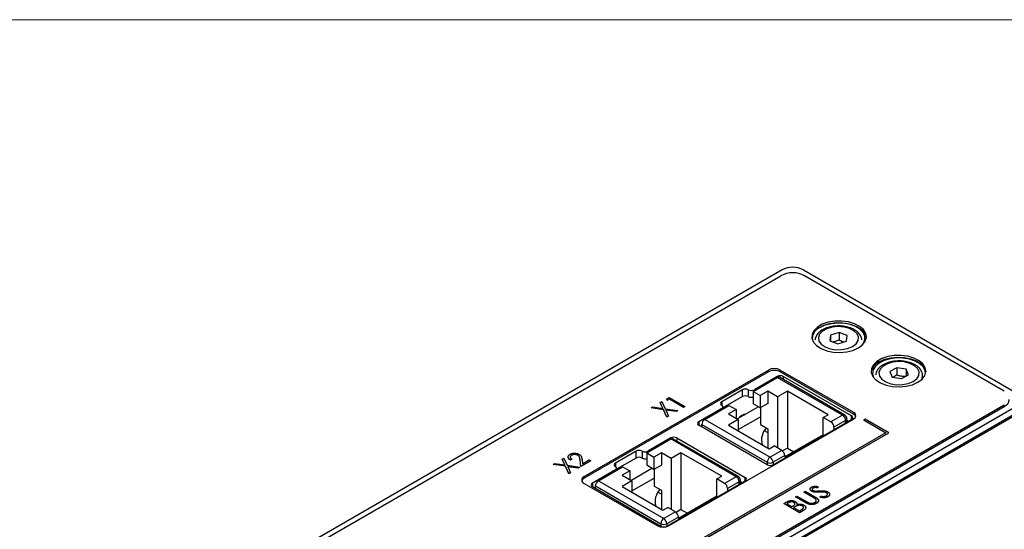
# Model space of a CAD drawing. Header units: millimetres. Extents: x 0 to 420, y 0 to 297.
# Tile 42 of 43: x 331 to 390, y 260 to 290. Entities that reach past the tile are written whole.
import ezdxf

# ---------------------------------------------------------------- set-up
doc = ezdxf.new("R2010")
doc.units = ezdxf.units.MM

msp = doc.modelspace()

# ---------------------------------------------------------------- linework, layer by layer
at = {"color": 7, "linetype": 'Continuous', "lineweight": 18}
msp.add_line((413, 290), (7, 290), dxfattribs=at)
at = {"color": 7, "linetype": 'Continuous', "lineweight": 25}
for p, q in [((334.832, 250.614), (376.693, 274.779)), ((376.763, 275.126), (345.156, 256.88)), ((378.036, 275.126), (390.764, 267.779)), ((389.986, 267.922), (378.107, 274.779)), ((379.64, 271.246), (379.608, 270.913)), ((380.155, 271.397), (379.64, 271.246)), ((379.64, 271.246), (379.64, 270.901)), ((380.638, 271.215), (380.155, 271.397)), ((380.155, 271.397), (380.155, 270.968)), ((380.607, 270.882), (380.638, 271.215)), ((379.608, 270.913), (380.092, 270.731)), ((380.092, 270.731), (380.607, 270.882)), ((364.99, 262.839), (375.95, 269.167)), ((375.95, 269.065), (364.99, 262.737)), ((375.95, 269.065), (375.95, 269.167)), ((376.657, 269.167), (381.006, 266.656)), ((376.657, 269.065), (376.657, 269.167)), ((381.006, 266.554), (376.657, 269.065)), ((383.584, 269.307), (383.171, 269.074)), ((383.171, 269.074), (383.314, 268.751)), ((383.584, 268.878), (383.37, 268.722)), ((384.14, 269.217), (383.584, 269.307)), ((383.584, 269.307), (383.584, 268.878)), ((383.87, 268.661), (384.283, 268.894)), ((384.283, 268.894), (384.14, 269.217)), ((384.14, 269.217), (384.14, 268.813)), ((375.041, 267.895), (376.48, 268.726)), ((376.481, 268.786), (375.119, 268)), ((380.369, 266.48), (376.48, 268.726)), ((380.494, 266.493), (376.605, 268.738)), ((380.901, 266.439), (376.835, 268.786)), ((383.314, 268.751), (383.87, 268.661)), ((374.411, 268), (373.178, 267.287)), ((374.411, 267.591), (374.411, 268)), ((374.765, 267.591), (374.765, 268)), ((375.041, 267.895), (375.465, 267.65)), ((375.041, 267.895), (375.041, 267.16)), ((375.914, 267.909), (375.465, 267.65)), ((376.498, 267.572), (375.914, 267.909)), ((375.914, 267.909), (375.914, 267.174)), ((377.081, 267.909), (376.498, 267.572)), ((379.503, 266.511), (377.081, 267.909)), ((377.081, 267.909), (377.081, 264.529)), ((348.125, 242.939), (389.986, 267.105)), ((369.524, 267.233), (369.623, 267.29)), ((369.678, 266.891), (369.524, 267.233)), ((369.524, 267.233), (369.524, 267.231)), ((369.677, 266.892), (369.524, 267.231)), ((369.623, 267.29), (369.812, 266.871)), ((369.883, 267.44), (370.049, 267.536)), ((369.929, 267.356), (369.883, 267.44)), ((369.883, 267.44), (369.883, 267.438)), ((369.929, 267.354), (369.883, 267.438)), ((370.061, 267.432), (369.929, 267.356)), ((370.061, 267.43), (369.929, 267.354)), ((369.929, 267.356), (369.929, 267.354)), ((370.049, 267.536), (370.984, 266.996)), ((370.9, 266.947), (370.061, 267.432)), ((370.061, 267.432), (370.061, 267.43)), ((370.9, 266.945), (370.061, 267.43)), ((374.411, 267.591), (373.251, 266.921)), ((375.465, 266.915), (375.041, 267.16)), ((375.465, 267.65), (375.465, 266.915)), ((375.914, 267.174), (375.465, 266.915)), ((376.498, 267.572), (376.498, 264.535)), ((389.986, 267.003), (389.986, 267.105)), ((348.125, 242.837), (389.986, 267.003)), ((390.764, 267.044), (359.156, 248.797)), ((390.764, 266.636), (359.156, 248.389)), ((390.763, 266.555), (359.438, 248.471)), ((368.987, 266.923), (369.087, 266.98)), ((369.713, 266.814), (368.987, 266.923)), ((368.987, 266.923), (368.987, 266.921)), ((369.713, 266.812), (368.987, 266.921)), ((369.087, 266.98), (369.678, 266.891)), ((369.911, 266.376), (369.713, 266.814)), ((369.713, 266.814), (369.713, 266.812)), ((369.911, 266.374), (369.713, 266.812)), ((369.812, 266.871), (370.571, 266.757)), ((370.471, 266.7), (369.847, 266.794)), ((369.847, 266.794), (370.01, 266.433)), ((370.471, 266.698), (369.848, 266.792)), ((370.571, 266.757), (370.471, 266.7)), ((370.571, 266.755), (370.471, 266.698)), ((370.471, 266.7), (370.471, 266.698)), ((370.571, 266.757), (370.571, 266.755)), ((370.984, 266.996), (370.9, 266.947)), ((370.984, 266.994), (370.9, 266.945)), ((370.9, 266.947), (370.9, 266.945)), ((370.984, 266.996), (370.984, 266.994)), ((373.178, 266.879), (371.815, 266.092)), ((372.167, 266.235), (373.606, 267.066)), ((373.251, 266.861), (373.251, 266.981)), ((374.03, 266.821), (373.581, 266.562)), ((373.581, 266.562), (374.164, 266.225)), ((373.606, 267.066), (374.03, 266.821)), ((374.03, 266.821), (374.03, 266.303)), ((374.104, 266.26), (375.352, 266.98)), ((375.49, 266.929), (375.49, 265.925)), ((379.217, 266.346), (379.503, 266.511)), ((381.006, 266.554), (381.006, 266.656)), ((370.01, 266.433), (369.911, 266.376)), ((370.01, 266.431), (369.911, 266.374)), ((369.911, 266.376), (369.911, 266.374)), ((370.01, 266.433), (370.01, 266.431)), ((370.046, 259.921), (381.006, 266.248)), ((371.99, 265.929), (375.879, 263.684)), ((371.99, 265.787), (371.99, 265.929)), ((372.167, 266.235), (376.056, 263.99)), ((374.164, 266.225), (373.581, 265.888)), ((374.164, 265.631), (375.49, 266.396)), ((374.164, 266.225), (374.164, 265.552)), ((375.49, 265.925), (375.914, 265.68)), ((376.234, 263.541), (380.901, 266.235)), ((379.676, 266.08), (379.217, 266.346)), ((379.217, 265.325), (379.217, 266.346)), ((380.369, 266.48), (379.676, 266.08)), ((380.546, 266.174), (379.853, 265.774)), ((380.619, 266.072), (380.619, 266.276)), ((380.619, 266.194), (380.724, 266.133)), ((381.713, 266.25), (381.625, 266.199)), ((381.625, 266.199), (382.934, 265.443)), ((381.625, 266.199), (381.625, 266.197)), ((381.625, 266.197), (382.932, 265.442)), ((383.111, 265.443), (381.713, 266.25)), ((371.444, 258.708), (383.111, 265.443)), ((382.934, 265.443), (371.444, 258.81)), ((371.444, 258.706), (383.111, 265.441)), ((375.88, 263.541), (371.815, 265.888)), ((373.581, 265.888), (376.003, 264.49)), ((375.89, 265.453), (375.712, 265.555)), ((375.914, 265.68), (375.914, 264.541)), ((379.853, 265.774), (379.853, 265.63)), ((383.111, 265.443), (383.111, 265.441)), ((368.713, 264.241), (370.152, 265.072)), ((370.153, 265.133), (368.79, 264.346)), ((374.041, 262.827), (370.152, 265.072)), ((374.166, 262.839), (370.276, 265.084)), ((370.506, 265.133), (374.572, 262.786)), ((379.217, 265.325), (376.926, 264.002)), ((379.217, 265.325), (379.271, 265.294)), ((368.083, 264.346), (366.849, 263.634)), ((368.083, 263.938), (368.083, 264.346)), ((368.436, 264.346), (368.436, 263.938)), ((368.713, 264.241), (369.137, 263.996)), ((368.713, 264.241), (368.713, 263.506)), ((369.586, 264.256), (369.137, 263.996)), ((370.169, 263.919), (369.586, 264.256)), ((369.586, 264.256), (369.586, 263.521)), ((370.753, 264.256), (370.169, 263.919)), ((373.174, 262.858), (370.753, 264.256)), ((370.753, 264.256), (370.753, 260.875)), ((376.003, 264.49), (376.289, 264.656)), ((376.749, 264.39), (376.056, 263.99)), ((376.749, 264.39), (376.289, 264.656)), ((377.081, 264.529), (376.79, 264.361)), ((377.081, 264.529), (377.459, 264.31)), ((363.154, 263.556), (363.253, 263.613)), ((363.253, 263.613), (363.845, 263.524)), ((363.69, 263.865), (363.789, 263.922)), ((363.845, 263.524), (363.69, 263.865)), ((363.69, 263.865), (363.69, 263.863)), ((363.844, 263.524), (363.69, 263.863)), ((363.789, 263.922), (363.979, 263.504)), ((364.263, 263.864), (364.179, 263.815)), ((364.263, 263.862), (364.179, 263.813)), ((364.179, 263.815), (364.179, 263.813)), ((364.246, 264.103), (364.246, 264.101)), ((364.263, 263.864), (364.263, 263.862)), ((364.621, 264.1), (364.621, 264.098)), ((364.746, 263.842), (364.746, 263.84)), ((364.803, 263.427), (364.746, 263.842)), ((364.803, 263.425), (364.746, 263.84)), ((365.391, 263.767), (364.803, 263.427)), ((365.391, 263.765), (364.803, 263.425)), ((364.866, 263.86), (364.902, 263.596)), ((364.902, 263.596), (365.295, 263.822)), ((365.295, 263.822), (365.391, 263.767)), ((365.391, 263.767), (365.391, 263.765)), ((368.083, 263.938), (366.922, 263.268)), ((369.137, 263.996), (369.137, 263.262)), ((370.169, 263.919), (370.169, 260.882)), ((376.926, 264.084), (376.233, 263.684)), ((376.926, 264.084), (376.926, 263.94)), ((363.88, 263.446), (363.154, 263.556)), ((363.154, 263.556), (363.154, 263.553)), ((363.88, 263.444), (363.154, 263.553)), ((363.88, 263.446), (363.88, 263.444)), ((364.077, 263.009), (363.88, 263.446)), ((364.077, 263.007), (363.88, 263.444)), ((363.979, 263.504), (364.737, 263.389)), ((364.638, 263.332), (364.014, 263.426)), ((364.014, 263.426), (364.176, 263.066)), ((364.638, 263.33), (364.015, 263.424)), ((364.176, 263.066), (364.077, 263.009)), ((364.176, 263.064), (364.077, 263.007)), ((364.077, 263.009), (364.077, 263.007)), ((364.176, 263.066), (364.176, 263.064)), ((364.737, 263.389), (364.638, 263.332)), ((364.737, 263.387), (364.638, 263.33)), ((364.638, 263.332), (364.638, 263.33)), ((364.737, 263.389), (364.737, 263.387)), ((364.803, 263.427), (364.803, 263.425)), ((366.849, 263.226), (365.486, 262.439)), ((365.838, 262.582), (367.277, 263.413)), ((366.922, 263.208), (366.922, 263.328)), ((367.701, 263.168), (367.252, 262.909)), ((367.277, 263.413), (367.701, 263.168)), ((367.701, 263.168), (367.701, 262.649)), ((367.776, 262.606), (369.024, 263.327)), ((369.137, 263.262), (368.713, 263.506)), ((369.586, 263.521), (369.137, 263.262)), ((369.162, 263.276), (369.162, 262.271)), ((364.99, 262.737), (364.99, 262.839)), ((364.99, 262.431), (369.339, 259.921)), ((365.838, 262.582), (369.727, 260.337)), ((367.252, 262.909), (367.836, 262.572)), ((367.836, 262.572), (367.252, 262.235)), ((367.836, 261.978), (369.162, 262.743)), ((367.836, 262.572), (367.836, 261.898)), ((369.905, 259.888), (374.572, 262.582)), ((372.888, 262.692), (373.174, 262.858)), ((373.348, 262.427), (372.888, 262.692)), ((372.888, 261.672), (372.888, 262.692)), ((374.041, 262.827), (373.348, 262.427)), ((374.217, 262.521), (373.524, 262.121)), ((374.291, 262.419), (374.291, 262.623)), ((374.291, 262.54), (374.395, 262.48)), ((365.486, 262.235), (369.552, 259.888)), ((365.661, 262.276), (369.55, 260.031)), ((365.661, 262.133), (365.661, 262.276)), ((367.252, 262.235), (369.674, 260.837)), ((369.162, 262.271), (369.586, 262.027)), ((369.561, 261.799), (369.384, 261.902)), ((369.586, 262.027), (369.586, 260.888)), ((373.524, 262.121), (373.524, 261.977)), ((378.06, 261.914), (378.144, 261.963)), ((378.62, 261.591), (378.06, 261.914)), ((378.06, 261.914), (378.06, 261.912)), ((378.62, 261.589), (378.06, 261.912)), ((378.144, 261.963), (378.708, 261.637)), ((378.53, 261.962), (378.53, 261.959)), ((378.61, 262.149), (378.61, 262.147)), ((378.718, 261.906), (378.718, 261.904)), ((378.902, 262.245), (378.888, 262.171)), ((378.902, 262.243), (378.888, 262.169)), ((378.888, 262.171), (378.888, 262.169)), ((378.902, 262.245), (378.902, 262.243)), ((378.981, 261.911), (378.981, 261.909)), ((379.279, 261.91), (379.279, 261.908)), ((379.4, 261.874), (379.4, 261.872)), ((372.888, 261.672), (370.597, 260.349)), ((372.888, 261.672), (372.942, 261.64)), ((376.872, 261.229), (377.041, 261.327)), ((377.808, 260.689), (376.872, 261.229)), ((376.872, 261.229), (376.872, 261.227)), ((377.808, 260.687), (376.872, 261.227)), ((377.153, 261.28), (377.052, 261.222)), ((377.153, 261.278), (377.054, 261.221)), ((377.153, 261.28), (377.153, 261.278)), ((377.466, 261.302), (377.466, 261.3)), ((377.568, 261.631), (377.652, 261.679)), ((378.133, 261.304), (377.568, 261.631)), ((377.568, 261.631), (377.568, 261.629)), ((378.133, 261.302), (377.568, 261.629)), ((377.641, 261.23), (377.642, 261.174)), ((377.652, 261.679), (378.212, 261.356)), ((378.133, 261.304), (378.133, 261.302)), ((378.62, 261.591), (378.62, 261.589)), ((378.756, 261.502), (378.756, 261.5)), ((378.824, 261.248), (378.824, 261.246)), ((379.03, 261.603), (379.057, 261.673)), ((379.03, 261.603), (379.03, 261.601)), ((379.495, 261.635), (379.495, 261.633)), ((369.674, 260.837), (369.961, 261.002)), ((370.42, 260.737), (369.727, 260.337)), ((370.42, 260.737), (369.961, 261.002)), ((370.753, 260.875), (370.462, 260.707)), ((370.753, 260.875), (371.131, 260.657)), ((377.052, 261.222), (377.352, 261.049)), ((377.352, 261.049), (377.402, 261.078)), ((377.497, 261.022), (377.448, 260.994)), ((377.448, 260.994), (377.796, 260.793)), ((377.497, 261.02), (377.45, 260.993)), ((377.497, 261.022), (377.497, 261.02)), ((377.663, 261.105), (377.663, 261.103)), ((377.796, 260.793), (377.904, 260.855)), ((378.044, 260.826), (377.808, 260.689)), ((378.044, 260.824), (377.808, 260.687)), ((377.808, 260.689), (377.808, 260.687)), ((377.974, 261.092), (377.974, 261.09)), ((378.044, 260.826), (378.044, 260.824)), ((378.346, 261.2), (378.346, 261.198)), ((370.597, 260.431), (369.904, 260.031)), ((370.597, 260.431), (370.597, 260.287))]:
    msp.add_line(p, q, dxfattribs=at)
at = {"color": 8, "linetype": 'Continuous', "lineweight": 25}
for p, q in [((376.481, 268.726), (376.481, 268.786)), ((376.835, 268.786), (376.835, 268.605)), ((375.119, 268), (375.119, 267.939)), ((373.178, 267.287), (373.178, 267.083)), ((373.178, 266.819), (373.178, 266.879)), ((371.815, 266.092), (371.815, 265.888)), ((380.546, 266.03), (380.546, 266.174)), ((380.901, 266.235), (380.901, 266.439)), ((375.914, 265.493), (375.89, 265.453)), ((370.153, 265.073), (370.153, 265.133)), ((370.506, 265.133), (370.506, 264.952)), ((368.79, 264.346), (368.79, 264.286)), ((366.849, 263.634), (366.849, 263.43)), ((375.879, 263.684), (375.879, 263.542)), ((376.233, 263.684), (376.233, 263.54)), ((366.849, 263.166), (366.849, 263.226)), ((365.486, 262.439), (365.486, 262.235)), ((374.217, 262.377), (374.217, 262.521)), ((374.572, 262.582), (374.572, 262.786)), ((369.586, 261.839), (369.561, 261.799)), ((369.55, 260.031), (369.55, 259.888)), ((369.904, 260.031), (369.904, 259.887))]:
    msp.add_line(p, q, dxfattribs=at)
at = {"color": 7, "linetype": 'Continuous', "lineweight": 25, "flags": 128}
for points in [[(381.306, 270.483), (381.556, 270.669), (381.718, 270.885), (381.782, 271.117), (381.743, 271.351), (381.605, 271.572), (381.376, 271.767), (381.071, 271.922), (380.708, 272.029), (380.31, 272.08), (379.903, 272.073), (379.512, 272.007), (379.161, 271.888), (378.873, 271.721), (378.666, 271.519), (378.552, 271.293), (378.54, 271.058), (378.628, 270.829), (378.813, 270.619), (379.083, 270.443), (379.42, 270.311), (379.803, 270.231), (380.208, 270.209), (380.611, 270.246), (380.985, 270.339), (381.306, 270.483)], [(381.488, 270.608), (381.607, 270.755), (381.693, 270.978), (381.68, 271.205), (381.57, 271.424), (381.369, 271.62), (381.09, 271.782), (380.75, 271.898), (380.371, 271.961), (379.976, 271.968), (379.591, 271.919), (379.239, 271.815), (378.943, 271.664), (378.721, 271.476), (378.588, 271.262), (378.55, 271.035), (378.555, 270.992)], [(379.008, 271.708), (379.33, 271.852), (379.704, 271.945), (380.106, 271.982), (380.512, 271.96), (380.895, 271.88), (381.232, 271.748), (381.501, 271.572), (381.686, 271.362), (381.775, 271.133), (381.78, 271.095)], [(378.928, 271.101), (378.962, 270.896), (379.099, 270.706), (379.327, 270.548), (379.626, 270.435), (379.97, 270.379), (380.326, 270.383), (380.665, 270.448), (380.956, 270.567), (381.172, 270.731), (381.296, 270.924), (381.315, 271.13), (381.228, 271.33), (381.044, 271.506), (380.777, 271.643), (380.452, 271.728), (380.099, 271.755), (379.747, 271.72), (379.429, 271.627), (379.172, 271.484), (379, 271.303), (378.928, 271.101)], [(384.842, 268.442), (385.092, 268.628), (385.253, 268.844), (385.317, 269.076), (385.279, 269.31), (385.141, 269.531), (384.912, 269.726), (384.606, 269.881), (384.243, 269.988), (383.846, 270.039), (383.439, 270.032), (383.048, 269.966), (382.697, 269.847), (382.409, 269.68), (382.202, 269.478), (382.088, 269.252), (382.075, 269.017), (382.164, 268.788), (382.349, 268.578), (382.618, 268.402), (382.955, 268.27), (383.338, 268.19), (383.744, 268.168), (384.146, 268.205), (384.52, 268.298), (384.842, 268.442)], [(385.3, 268.968), (385.281, 269.127), (385.171, 269.346), (384.97, 269.542), (384.691, 269.703), (384.351, 269.819), (383.972, 269.882), (383.577, 269.89), (383.192, 269.84), (382.84, 269.736), (382.544, 269.586), (382.322, 269.397), (382.189, 269.183), (382.151, 268.956), (382.213, 268.731), (382.234, 268.692)], [(384.563, 268.489), (384.779, 268.653), (384.9, 268.847), (384.918, 269.053), (384.83, 269.252), (384.644, 269.428), (384.376, 269.564), (384.051, 269.649), (383.696, 269.675), (383.345, 269.639), (383.028, 269.545), (382.772, 269.401), (382.602, 269.22), (382.531, 269.018), (382.567, 268.813), (382.706, 268.623), (382.935, 268.465), (383.235, 268.354), (383.579, 268.298), (383.935, 268.303), (384.274, 268.369), (384.563, 268.489)], [(382.544, 269.667), (382.866, 269.811), (383.24, 269.904), (383.642, 269.941), (384.047, 269.919), (384.431, 269.839), (384.768, 269.707), (385.037, 269.531), (385.222, 269.321), (385.311, 269.092), (385.316, 269.054)], [(374.454, 266.503), (374.489, 266.509), (374.541, 266.512)]]:
    msp.add_lwpolyline(points, dxfattribs=at)
at = {"color": 7, "linetype": 'Continuous', "lineweight": 25}
for centre, radius, start, end in [((377.4, 273.415), 1.537, 62.60969, 117.3903), ((377.4, 273.898), 1.383, 62.60966, 117.39036), ((379.364, 270.944), 0.843, 114.93729, 169.6267), ((382.899, 268.903), 0.843, 114.93729, 169.62668), ((376.304, 268.484), 0.769, 62.6097, 117.39031), ((376.304, 268.382), 0.769, 62.6097, 117.39031), ((376.553, 268.623), 0.126, 65.69057, 125.61951), ((376.658, 268.445), 0.384, 62.60979, 117.39027), ((374.588, 267.658), 0.384, 62.60958, 117.39036), ((374.942, 268.341), 0.384, 242.60975, 297.39034), ((373.216, 267.185), 0.109, 110.78353, 249.21666), ((373.139, 266.981), 0.109, 290.78341, 69.21668), ((374.588, 267.25), 0.384, 62.60958, 117.39036), ((374.943, 267.935), 0.387, 242.70115, 284.74945), ((389.779, 267.461), 0.503, 294.37456, 354.30518), ((374.868, 265.611), 0.982, 103.92528, 136.06934), ((380.928, 266.452), 0.218, 290.7834, 69.21656), ((380.887, 266.307), 0.274, 20.03589, 64.27182), ((371.853, 265.99), 0.109, 110.78364, 249.21617), ((372.374, 265.912), 0.384, 122.60552, 177.39448), ((379.469, 265.757), 0.384, 2.60521, 57.39473), ((380.162, 266.157), 0.384, 2.60521, 57.39473), ((380.369, 266.276), 0.25, 0.00001, 60.00269), ((380.862, 266.337), 0.109, 290.78363, 69.21628), ((376.575, 265.014), 1.031, 136.19221, 195.86831), ((370.225, 264.97), 0.126, 65.6908, 125.61957), ((370.33, 264.792), 0.384, 62.60987, 117.39019), ((368.26, 264.005), 0.384, 62.60931, 117.39051), ((368.613, 264.687), 0.384, 242.60984, 297.39026), ((376.542, 264.067), 0.384, 2.60521, 57.39473), ((366.888, 263.532), 0.109, 110.78361, 249.2162), ((368.26, 263.597), 0.384, 62.60931, 117.39051), ((368.614, 264.282), 0.387, 242.70121, 284.74957), ((376.263, 263.667), 0.384, 122.60529, 177.39471), ((376.056, 264.025), 0.384, 242.60979, 297.39027), ((375.849, 263.667), 0.384, 2.60521, 57.39473), ((366.81, 263.328), 0.109, 290.78333, 69.21713), ((376.057, 263.882), 0.384, 242.60991, 297.39012), ((365.067, 262.635), 0.218, 110.78341, 249.21636), ((365.109, 262.49), 0.274, 115.72972, 159.9623), ((365.525, 262.337), 0.109, 110.78364, 249.21617), ((366.045, 262.258), 0.384, 122.60544, 177.39456), ((373.141, 262.103), 0.384, 2.60521, 57.39473), ((373.834, 262.503), 0.384, 2.60521, 57.39473), ((374.041, 262.623), 0.25, 0.00001, 60.00269), ((374.534, 262.684), 0.109, 290.78379, 69.21612), ((370.247, 261.361), 1.031, 136.18544, 195.89874), ((370.213, 260.413), 0.384, 2.60521, 57.39473), ((369.934, 260.013), 0.384, 122.60521, 177.39479), ((369.52, 260.013), 0.384, 2.60521, 57.39473), ((369.692, 260.603), 0.769, 242.60975, 297.39033), ((369.727, 260.372), 0.384, 242.60971, 297.39035), ((369.729, 260.229), 0.384, 242.60991, 297.39012)]:
    msp.add_arc(centre, radius, start, end, dxfattribs=at)
at = {"color": 8, "linetype": 'Continuous', "lineweight": 25}
for centre, start, end in [((380.442, 266.378), 65.69057, 125.61951), ((380.494, 266.289), 294.37479, 354.30499), ((374.114, 262.725), 65.6908, 125.61957), ((374.165, 262.635), 294.37473, 354.30476)]:
    msp.add_arc(centre, 0.126, start, end, dxfattribs=at)
at = {"color": 7, "linetype": 'Continuous', "lineweight": 25}
for points, knots in [([(381.505, 270.973), (381.503, 271.007), (381.498, 271.117), (381.399, 271.288), (381.225, 271.472), (380.979, 271.622), (380.677, 271.731), (380.337, 271.791), (379.983, 271.797), (379.638, 271.748), (379.32, 271.647), (379.049, 271.495), (378.855, 271.304), (378.754, 271.116), (378.736, 270.999), (378.729, 270.957)], [0, 0, 0, 0, 0.034426, 0.111006, 0.189675, 0.272997, 0.359035, 0.445173, 0.531104, 0.617216, 0.703899, 0.791712, 0.880838, 0.956698, 1, 1, 1, 1]), ([(380.155, 270.968), (380.063, 270.919), (379.945, 270.856), (379.828, 270.843), (379.802, 270.84)], [0, 0, 0, 0, 0.782046, 1, 1, 1, 1]), ([(380.44, 270.833), (380.42, 270.837), (380.324, 270.857), (380.229, 270.919), (380.155, 270.968)], [0, 0, 0, 0, 0.211758, 1, 1, 1, 1]), ([(385.1, 268.667), (385.113, 268.739), (385.139, 268.888), (385.066, 269.109), (384.923, 269.306), (384.709, 269.473), (384.433, 269.604), (384.108, 269.688), (383.758, 269.72), (383.406, 269.698), (383.073, 269.622), (382.778, 269.494), (382.546, 269.324), (382.402, 269.124), (382.331, 268.974), (382.336, 268.897), (382.336, 268.893)], [0, 0, 0, 0, 0.068838, 0.140954, 0.212857, 0.288554, 0.367994, 0.448493, 0.528771, 0.609013, 0.68961, 0.771006, 0.853652, 0.926719, 0.996164, 1, 1, 1, 1]), ([(384.14, 268.788), (384.049, 268.78), (383.957, 268.781), (383.768, 268.812), (383.675, 268.841), (383.584, 268.878)], [0, 0, 0, 0, 0.5, 0.5, 1, 1, 1, 1]), ([(364.179, 263.815), (364.169, 263.822), (364.148, 263.835), (364.121, 263.856), (364.097, 263.878), (364.078, 263.9), (364.062, 263.923), (364.051, 263.946), (364.043, 263.97), (364.04, 263.994), (364.04, 264.017), (364.044, 264.041), (364.053, 264.063), (364.065, 264.084), (364.081, 264.105), (364.101, 264.124), (364.125, 264.143), (364.144, 264.155), (364.154, 264.16)], [0, 0, 0, 0, 0.0708942, 0.1392001, 0.2048698, 0.2692344, 0.3320809, 0.394901, 0.457202, 0.5201126, 0.5825175, 0.6427381, 0.7017339, 0.7600454, 0.8181574, 0.8772602, 0.9375267, 1, 1, 1, 1]), ([(364.154, 264.16), (364.164, 264.166), (364.183, 264.177), (364.215, 264.19), (364.247, 264.202), (364.282, 264.211), (364.317, 264.218), (364.353, 264.222), (364.391, 264.224), (364.429, 264.224), (364.467, 264.221), (364.504, 264.217), (364.54, 264.211), (364.575, 264.203), (364.608, 264.193), (364.64, 264.181), (364.67, 264.168), (364.689, 264.157), (364.699, 264.152)], [0, 0, 0, 0, 0.067106, 0.131744, 0.194458, 0.255749, 0.316097, 0.376704, 0.438236, 0.501646, 0.565077, 0.627495, 0.688465, 0.749509, 0.810355, 0.872348, 0.935088, 1, 1, 1, 1]), ([(364.179, 263.813), (364.141, 263.841), (364.065, 263.897), (364.027, 263.98), (364.045, 264.022), (364.048, 264.029)], [0, 0, 0, 0, 0.45285, 0.904577, 1, 1, 1, 1]), ([(364.246, 264.103), (364.239, 264.099), (364.226, 264.091), (364.21, 264.078), (364.196, 264.065), (364.185, 264.051), (364.176, 264.037), (364.17, 264.022), (364.166, 264.007), (364.166, 263.991), (364.167, 263.975), (364.173, 263.959), (364.18, 263.943), (364.191, 263.927), (364.205, 263.911), (364.222, 263.895), (364.241, 263.879), (364.256, 263.869), (364.263, 263.864)], [0, 0, 0, 0, 0.061535, 0.120681, 0.178642, 0.235332, 0.291867, 0.34862, 0.406764, 0.466093, 0.52635, 0.587062, 0.649555, 0.7136, 0.780456, 0.850261, 0.923173, 1, 1, 1, 1]), ([(364.246, 264.101), (364.215, 264.081), (364.177, 264.057), (364.176, 264.026), (364.176, 264.02)], [0, 0, 0, 0, 0.805019, 1, 1, 1, 1]), ([(364.621, 264.1), (364.614, 264.104), (364.601, 264.111), (364.58, 264.12), (364.558, 264.128), (364.535, 264.134), (364.511, 264.14), (364.486, 264.143), (364.46, 264.145), (364.433, 264.147), (364.407, 264.146), (364.381, 264.144), (364.355, 264.141), (364.331, 264.136), (364.308, 264.13), (364.286, 264.122), (364.265, 264.113), (364.252, 264.106), (364.246, 264.103)], [0, 0, 0, 0, 0.064826, 0.127694, 0.189002, 0.250262, 0.311649, 0.372859, 0.435986, 0.500806, 0.565495, 0.628378, 0.689165, 0.749946, 0.810822, 0.872278, 0.935146, 1, 1, 1, 1]), ([(364.621, 264.098), (364.614, 264.102), (364.601, 264.109), (364.58, 264.118), (364.558, 264.126), (364.535, 264.132), (364.511, 264.138), (364.486, 264.141), (364.46, 264.143), (364.433, 264.145), (364.407, 264.144), (364.381, 264.142), (364.355, 264.139), (364.331, 264.134), (364.308, 264.128), (364.286, 264.12), (364.265, 264.111), (364.252, 264.104), (364.246, 264.101)], [0, 0, 0, 0, 0.064826, 0.127694, 0.189002, 0.250262, 0.311649, 0.372859, 0.435986, 0.500806, 0.565495, 0.628378, 0.689165, 0.749946, 0.810822, 0.872278, 0.935146, 1, 1, 1, 1]), ([(364.746, 263.842), (364.745, 263.852), (364.743, 263.871), (364.739, 263.898), (364.735, 263.924), (364.73, 263.947), (364.725, 263.967), (364.72, 263.985), (364.714, 264.001), (364.706, 264.019), (364.693, 264.039), (364.674, 264.062), (364.65, 264.082), (364.631, 264.094), (364.621, 264.1)], [0, 0, 0, 0, 0.108913, 0.209615, 0.301765, 0.385391, 0.460979, 0.528012, 0.587141, 0.638024, 0.730395, 0.82069, 0.909658, 1, 1, 1, 1]), ([(364.746, 263.84), (364.745, 263.85), (364.743, 263.869), (364.739, 263.896), (364.735, 263.922), (364.73, 263.944), (364.725, 263.965), (364.72, 263.983), (364.714, 263.999), (364.706, 264.017), (364.693, 264.037), (364.674, 264.06), (364.65, 264.08), (364.631, 264.092), (364.621, 264.098)], [0, 0, 0, 0, 0.108913, 0.209615, 0.301765, 0.385391, 0.460979, 0.528012, 0.587141, 0.638024, 0.730395, 0.82069, 0.909658, 1, 1, 1, 1]), ([(364.699, 264.152), (364.711, 264.144), (364.736, 264.129), (364.768, 264.103), (364.793, 264.075), (364.811, 264.051), (364.822, 264.029), (364.83, 264.011), (364.837, 263.991), (364.844, 263.969), (364.85, 263.944), (364.856, 263.918), (364.862, 263.889), (364.865, 263.87), (364.866, 263.86)], [0, 0, 0, 0, 0.10151, 0.200837, 0.299625, 0.399332, 0.452699, 0.511826, 0.577323, 0.649147, 0.727119, 0.811496, 0.9029, 1, 1, 1, 1]), ([(378.53, 261.962), (378.52, 261.967), (378.501, 261.979), (378.478, 261.999), (378.459, 262.019), (378.445, 262.041), (378.436, 262.063), (378.432, 262.085), (378.434, 262.108), (378.441, 262.13), (378.454, 262.151), (378.47, 262.172), (378.492, 262.191), (378.51, 262.202), (378.519, 262.207)], [0, 0, 0, 0, 0.088291, 0.174419, 0.258423, 0.342317, 0.425287, 0.506935, 0.587922, 0.670559, 0.753145, 0.834844, 0.916686, 1, 1, 1, 1]), ([(378.53, 261.959), (378.499, 261.979), (378.454, 262.008), (378.447, 262.046), (378.445, 262.059)], [0, 0, 0, 0, 0.675486, 1, 1, 1, 1]), ([(378.519, 262.207), (378.529, 262.213), (378.55, 262.224), (378.585, 262.237), (378.624, 262.247), (378.659, 262.252), (378.689, 262.255), (378.714, 262.257), (378.74, 262.257), (378.769, 262.257), (378.799, 262.255), (378.832, 262.253), (378.866, 262.25), (378.889, 262.247), (378.902, 262.245)], [0, 0, 0, 0, 0.103822, 0.205919, 0.309231, 0.415653, 0.47222, 0.532858, 0.597819, 0.667857, 0.743177, 0.823448, 0.908942, 1, 1, 1, 1]), ([(378.718, 261.906), (378.709, 261.907), (378.691, 261.909), (378.665, 261.913), (378.639, 261.919), (378.615, 261.925), (378.592, 261.933), (378.57, 261.941), (378.549, 261.951), (378.536, 261.958), (378.53, 261.962)], [0, 0, 0, 0, 0.130877, 0.257719, 0.382316, 0.506626, 0.628302, 0.751527, 0.87547, 1, 1, 1, 1]), ([(378.718, 261.904), (378.709, 261.905), (378.691, 261.907), (378.665, 261.911), (378.639, 261.917), (378.615, 261.923), (378.592, 261.931), (378.57, 261.939), (378.549, 261.949), (378.536, 261.956), (378.53, 261.959)], [0, 0, 0, 0, 0.130877, 0.257719, 0.382316, 0.506626, 0.628302, 0.751527, 0.87547, 1, 1, 1, 1]), ([(378.61, 262.149), (378.602, 262.144), (378.586, 262.134), (378.57, 262.117), (378.56, 262.099), (378.558, 262.08), (378.561, 262.061), (378.571, 262.043), (378.587, 262.027), (378.602, 262.017), (378.61, 262.012)], [0, 0, 0, 0, 0.133507, 0.258557, 0.380724, 0.504971, 0.628085, 0.748901, 0.871477, 1, 1, 1, 1]), ([(378.61, 262.147), (378.593, 262.136), (378.567, 262.119), (378.565, 262.098), (378.564, 262.09)], [0, 0, 0, 0, 0.662155, 1, 1, 1, 1]), ([(378.888, 262.171), (378.878, 262.172), (378.859, 262.174), (378.832, 262.177), (378.806, 262.179), (378.783, 262.18), (378.761, 262.181), (378.742, 262.181), (378.724, 262.18), (378.704, 262.179), (378.681, 262.175), (378.654, 262.169), (378.631, 262.16), (378.617, 262.153), (378.61, 262.149)], [0, 0, 0, 0, 0.102557, 0.196911, 0.284395, 0.364416, 0.437215, 0.503536, 0.563602, 0.61645, 0.714669, 0.808954, 0.904132, 1, 1, 1, 1]), ([(378.888, 262.169), (378.878, 262.17), (378.859, 262.172), (378.832, 262.175), (378.806, 262.177), (378.783, 262.178), (378.761, 262.179), (378.742, 262.179), (378.724, 262.178), (378.704, 262.177), (378.681, 262.173), (378.654, 262.167), (378.631, 262.158), (378.617, 262.151), (378.61, 262.147)], [0, 0, 0, 0, 0.102557, 0.196911, 0.284395, 0.364416, 0.437215, 0.503536, 0.563602, 0.61645, 0.714669, 0.808954, 0.904132, 1, 1, 1, 1]), ([(378.61, 262.012), (378.615, 262.009), (378.625, 262.004), (378.642, 261.997), (378.661, 261.99), (378.68, 261.985), (378.703, 261.98), (378.727, 261.977), (378.755, 261.975), (378.775, 261.974), (378.785, 261.974)], [0, 0, 0, 0, 0.110385, 0.220503, 0.331137, 0.443585, 0.563154, 0.695062, 0.839762, 1, 1, 1, 1]), ([(378.981, 261.911), (378.965, 261.91), (378.935, 261.908), (378.892, 261.906), (378.853, 261.904), (378.818, 261.903), (378.787, 261.903), (378.761, 261.903), (378.738, 261.904), (378.724, 261.905), (378.718, 261.906)], [0, 0, 0, 0, 0.179535, 0.344506, 0.492131, 0.62464, 0.742099, 0.843179, 0.92954, 1, 1, 1, 1]), ([(378.981, 261.909), (378.965, 261.908), (378.935, 261.906), (378.892, 261.904), (378.853, 261.902), (378.818, 261.901), (378.787, 261.901), (378.761, 261.901), (378.738, 261.902), (378.724, 261.903), (378.718, 261.904)], [0, 0, 0, 0, 0.179535, 0.344506, 0.492131, 0.62464, 0.742099, 0.843179, 0.92954, 1, 1, 1, 1]), ([(378.785, 261.974), (378.789, 261.974), (378.797, 261.974), (378.812, 261.974), (378.831, 261.975), (378.855, 261.976), (378.882, 261.978), (378.914, 261.98), (378.95, 261.982), (378.976, 261.983), (378.989, 261.984)], [0, 0, 0, 0, 0.053039, 0.126288, 0.218872, 0.334457, 0.469409, 0.625738, 0.802267, 1, 1, 1, 1]), ([(379.279, 261.91), (379.27, 261.911), (379.251, 261.913), (379.221, 261.915), (379.188, 261.916), (379.152, 261.917), (379.113, 261.916), (379.072, 261.915), (379.027, 261.913), (378.997, 261.912), (378.981, 261.911)], [0, 0, 0, 0, 0.092213, 0.193119, 0.303009, 0.423363, 0.552489, 0.69176, 0.840671, 1, 1, 1, 1]), ([(379.279, 261.908), (379.27, 261.909), (379.251, 261.911), (379.221, 261.913), (379.188, 261.914), (379.152, 261.915), (379.113, 261.914), (379.072, 261.913), (379.027, 261.911), (378.997, 261.91), (378.981, 261.909)], [0, 0, 0, 0, 0.092213, 0.193119, 0.303009, 0.423363, 0.552489, 0.69176, 0.840671, 1, 1, 1, 1]), ([(378.989, 261.984), (379.005, 261.985), (379.037, 261.987), (379.083, 261.989), (379.127, 261.99), (379.167, 261.989), (379.205, 261.988), (379.24, 261.987), (379.272, 261.984), (379.311, 261.979), (379.355, 261.971), (379.404, 261.958), (379.448, 261.942), (379.473, 261.929), (379.485, 261.922)], [0, 0, 0, 0, 0.093761, 0.181614, 0.264342, 0.341677, 0.41338, 0.479975, 0.541968, 0.599292, 0.705911, 0.807015, 0.904485, 1, 1, 1, 1]), ([(379.4, 261.874), (379.392, 261.879), (379.375, 261.887), (379.346, 261.898), (379.314, 261.905), (379.291, 261.909), (379.279, 261.91)], [0, 0, 0, 0, 0.238336, 0.482311, 0.73314, 1, 1, 1, 1]), ([(379.4, 261.872), (379.392, 261.877), (379.375, 261.885), (379.346, 261.896), (379.314, 261.903), (379.291, 261.907), (379.279, 261.908)], [0, 0, 0, 0, 0.238336, 0.482311, 0.73314, 1, 1, 1, 1]), ([(379.396, 261.689), (379.403, 261.693), (379.417, 261.702), (379.434, 261.717), (379.448, 261.733), (379.458, 261.749), (379.465, 261.767), (379.467, 261.784), (379.465, 261.801), (379.458, 261.818), (379.449, 261.834), (379.436, 261.848), (379.42, 261.862), (379.407, 261.87), (379.4, 261.874)], [0, 0, 0, 0, 0.086779, 0.172012, 0.257, 0.344091, 0.430347, 0.513787, 0.595624, 0.677565, 0.75969, 0.839996, 0.919133, 1, 1, 1, 1]), ([(379.455, 261.755), (379.461, 261.767), (379.472, 261.794), (379.449, 261.837), (379.417, 261.861), (379.4, 261.872)], [0, 0, 0, 0, 0.290536, 0.645223, 1, 1, 1, 1]), ([(379.485, 261.922), (379.494, 261.917), (379.51, 261.907), (379.531, 261.891), (379.549, 261.875), (379.564, 261.857), (379.576, 261.838), (379.584, 261.819), (379.59, 261.799), (379.593, 261.778), (379.592, 261.758), (379.588, 261.738), (379.581, 261.719), (379.57, 261.7), (379.556, 261.683), (379.539, 261.666), (379.519, 261.65), (379.503, 261.64), (379.495, 261.635)], [0, 0, 0, 0, 0.064367, 0.127345, 0.188922, 0.250384, 0.312021, 0.374404, 0.437663, 0.502985, 0.567803, 0.63098, 0.692076, 0.752595, 0.813028, 0.874016, 0.936113, 1, 1, 1, 1]), ([(377.041, 261.327), (377.049, 261.331), (377.066, 261.34), (377.09, 261.353), (377.114, 261.365), (377.137, 261.375), (377.16, 261.383), (377.182, 261.391), (377.203, 261.397), (377.231, 261.403), (377.265, 261.408), (377.307, 261.411), (377.35, 261.41), (377.394, 261.405), (377.436, 261.396), (377.476, 261.385), (377.514, 261.37), (377.536, 261.358), (377.548, 261.351)], [0, 0, 0, 0, 0.060411, 0.117245, 0.171021, 0.220982, 0.268098, 0.311607, 0.352705, 0.391223, 0.464448, 0.5367, 0.610578, 0.686475, 0.763836, 0.840678, 0.919304, 1, 1, 1, 1]), ([(377.466, 261.302), (377.46, 261.305), (377.45, 261.311), (377.433, 261.318), (377.416, 261.324), (377.398, 261.329), (377.38, 261.333), (377.361, 261.335), (377.342, 261.336), (377.323, 261.336), (377.303, 261.335), (377.282, 261.332), (377.262, 261.327), (377.24, 261.321), (377.219, 261.313), (377.197, 261.304), (377.175, 261.293), (377.16, 261.285), (377.153, 261.28)], [0, 0, 0, 0, 0.0613296, 0.1202282, 0.1762954, 0.231183, 0.2843601, 0.3368041, 0.3903186, 0.4441023, 0.4999307, 0.558187, 0.6200478, 0.685431, 0.7558339, 0.8320746, 0.9128373, 1, 1, 1, 1]), ([(377.466, 261.3), (377.46, 261.303), (377.45, 261.309), (377.433, 261.316), (377.416, 261.322), (377.398, 261.327), (377.38, 261.331), (377.361, 261.333), (377.342, 261.334), (377.323, 261.334), (377.303, 261.333), (377.282, 261.33), (377.262, 261.325), (377.24, 261.319), (377.219, 261.311), (377.197, 261.302), (377.175, 261.291), (377.16, 261.283), (377.153, 261.278)], [0, 0, 0, 0, 0.0613296, 0.1202282, 0.1762954, 0.231183, 0.2843601, 0.3368041, 0.3903186, 0.4441023, 0.4999307, 0.558187, 0.6200478, 0.685431, 0.7558339, 0.8320746, 0.9128373, 1, 1, 1, 1]), ([(377.402, 261.078), (377.409, 261.082), (377.423, 261.09), (377.443, 261.103), (377.46, 261.114), (377.476, 261.125), (377.489, 261.136), (377.5, 261.146), (377.51, 261.156), (377.519, 261.168), (377.528, 261.183), (377.533, 261.201), (377.533, 261.219), (377.528, 261.238), (377.519, 261.255), (377.506, 261.272), (377.488, 261.288), (377.473, 261.297), (377.466, 261.302)], [0, 0, 0, 0, 0.069184, 0.133671, 0.193573, 0.248874, 0.299806, 0.346427, 0.38874, 0.427283, 0.498939, 0.569184, 0.639423, 0.710845, 0.782802, 0.854631, 0.925945, 1, 1, 1, 1]), ([(377.522, 261.237), (377.522, 261.242), (377.518, 261.267), (377.489, 261.285), (377.466, 261.3)], [0, 0, 0, 0, 0.21545, 1, 1, 1, 1]), ([(377.548, 261.351), (377.558, 261.345), (377.578, 261.333), (377.602, 261.313), (377.622, 261.292), (377.637, 261.27), (377.647, 261.247), (377.651, 261.223), (377.649, 261.199), (377.644, 261.184), (377.642, 261.176)], [0, 0, 0, 0, 0.131479, 0.258232, 0.38261, 0.506215, 0.627933, 0.750087, 0.872821, 1, 1, 1, 1]), ([(378.346, 261.2), (378.34, 261.202), (378.326, 261.207), (378.305, 261.215), (378.282, 261.225), (378.256, 261.238), (378.229, 261.252), (378.198, 261.267), (378.166, 261.285), (378.144, 261.298), (378.133, 261.304)], [0, 0, 0, 0, 0.077936, 0.169149, 0.274074, 0.391816, 0.523462, 0.668216, 0.827041, 1, 1, 1, 1]), ([(378.346, 261.198), (378.34, 261.2), (378.326, 261.205), (378.305, 261.213), (378.282, 261.223), (378.256, 261.236), (378.229, 261.25), (378.198, 261.265), (378.166, 261.283), (378.144, 261.296), (378.133, 261.302)], [0, 0, 0, 0, 0.077936, 0.169149, 0.274074, 0.391816, 0.523462, 0.668216, 0.827041, 1, 1, 1, 1]), ([(378.212, 261.356), (378.22, 261.351), (378.235, 261.342), (378.257, 261.33), (378.276, 261.319), (378.293, 261.31), (378.308, 261.302), (378.321, 261.295), (378.331, 261.29), (378.338, 261.287), (378.34, 261.286)], [0, 0, 0, 0, 0.191105, 0.362655, 0.516171, 0.650128, 0.766034, 0.862527, 0.941006, 1, 1, 1, 1]), ([(378.34, 261.286), (378.35, 261.281), (378.37, 261.273), (378.401, 261.263), (378.431, 261.255), (378.462, 261.25), (378.494, 261.248), (378.528, 261.248), (378.563, 261.251), (378.599, 261.257), (378.634, 261.265), (378.667, 261.275), (378.697, 261.287), (378.715, 261.296), (378.723, 261.301)], [0, 0, 0, 0, 0.0889375, 0.1727267, 0.251185, 0.3263801, 0.4009876, 0.479456, 0.5624606, 0.6520321, 0.742988, 0.8310174, 0.9158505, 1, 1, 1, 1]), ([(378.824, 261.248), (378.815, 261.243), (378.798, 261.234), (378.77, 261.221), (378.742, 261.209), (378.713, 261.199), (378.683, 261.191), (378.653, 261.184), (378.622, 261.179), (378.59, 261.175), (378.558, 261.173), (378.526, 261.172), (378.495, 261.173), (378.464, 261.175), (378.434, 261.179), (378.404, 261.184), (378.374, 261.191), (378.355, 261.197), (378.346, 261.2)], [0, 0, 0, 0, 0.069994, 0.137225, 0.203144, 0.267439, 0.330757, 0.392722, 0.455101, 0.517382, 0.579131, 0.639383, 0.69929, 0.758596, 0.817649, 0.877496, 0.938128, 1, 1, 1, 1]), ([(378.824, 261.246), (378.815, 261.241), (378.798, 261.232), (378.77, 261.219), (378.742, 261.207), (378.713, 261.197), (378.683, 261.189), (378.653, 261.182), (378.622, 261.177), (378.59, 261.173), (378.558, 261.171), (378.526, 261.17), (378.495, 261.171), (378.464, 261.173), (378.434, 261.177), (378.404, 261.182), (378.374, 261.189), (378.355, 261.195), (378.346, 261.198)], [0, 0, 0, 0, 0.069994, 0.137225, 0.203144, 0.267439, 0.330757, 0.392722, 0.455101, 0.517382, 0.579131, 0.639383, 0.69929, 0.758596, 0.817649, 0.877496, 0.938128, 1, 1, 1, 1]), ([(378.756, 261.502), (378.754, 261.504), (378.748, 261.509), (378.737, 261.518), (378.724, 261.527), (378.708, 261.537), (378.69, 261.549), (378.669, 261.562), (378.645, 261.576), (378.629, 261.586), (378.62, 261.591)], [0, 0, 0, 0, 0.069596, 0.155423, 0.257515, 0.37358, 0.506166, 0.6554, 0.819993, 1, 1, 1, 1]), ([(378.756, 261.5), (378.754, 261.502), (378.748, 261.507), (378.737, 261.516), (378.724, 261.525), (378.708, 261.535), (378.69, 261.547), (378.669, 261.56), (378.645, 261.574), (378.629, 261.584), (378.62, 261.589)], [0, 0, 0, 0, 0.069596, 0.155423, 0.257515, 0.37358, 0.506166, 0.6554, 0.819993, 1, 1, 1, 1]), ([(378.708, 261.637), (378.719, 261.631), (378.738, 261.619), (378.766, 261.602), (378.792, 261.585), (378.816, 261.569), (378.837, 261.552), (378.856, 261.537), (378.874, 261.522), (378.888, 261.507), (378.901, 261.492), (378.912, 261.477), (378.921, 261.461), (378.927, 261.445), (378.932, 261.429), (378.934, 261.412), (378.934, 261.394), (378.932, 261.376), (378.928, 261.359), (378.921, 261.341), (378.912, 261.324), (378.9, 261.308), (378.885, 261.292), (378.867, 261.277), (378.847, 261.262), (378.832, 261.253), (378.824, 261.248)], [0, 0, 0, 0, 0.055741, 0.108782, 0.159483, 0.20722, 0.252436, 0.295103, 0.335609, 0.373517, 0.409957, 0.446416, 0.482967, 0.519684, 0.557168, 0.594999, 0.634172, 0.674127, 0.714136, 0.754079, 0.793688, 0.83312, 0.873373, 0.914549, 0.95654, 1, 1, 1, 1]), ([(378.723, 261.301), (378.73, 261.305), (378.744, 261.314), (378.762, 261.328), (378.776, 261.344), (378.788, 261.36), (378.797, 261.378), (378.802, 261.395), (378.803, 261.413), (378.801, 261.431), (378.796, 261.449), (378.786, 261.467), (378.773, 261.485), (378.762, 261.496), (378.756, 261.502)], [0, 0, 0, 0, 0.081412, 0.161686, 0.242811, 0.324775, 0.407586, 0.488453, 0.56979, 0.650718, 0.733306, 0.819186, 0.907133, 1, 1, 1, 1]), ([(378.793, 261.382), (378.797, 261.391), (378.815, 261.431), (378.782, 261.47), (378.756, 261.5)], [0, 0, 0, 0, 0.224746, 1, 1, 1, 1]), ([(378.922, 261.37), (378.921, 261.356), (378.919, 261.308), (378.863, 261.272), (378.824, 261.246)], [0, 0, 0, 0, 0.300429, 1, 1, 1, 1]), ([(379.495, 261.635), (379.488, 261.632), (379.475, 261.624), (379.454, 261.615), (379.432, 261.606), (379.408, 261.599), (379.384, 261.592), (379.359, 261.587), (379.332, 261.583), (379.305, 261.58), (379.276, 261.578), (379.246, 261.578), (379.214, 261.579), (379.18, 261.581), (379.145, 261.585), (379.108, 261.59), (379.07, 261.596), (379.044, 261.601), (379.03, 261.603)], [0, 0, 0, 0, 0.055089, 0.109447, 0.163323, 0.216767, 0.269874, 0.324148, 0.378969, 0.434708, 0.492467, 0.553707, 0.618022, 0.686132, 0.757893, 0.834258, 0.914668, 1, 1, 1, 1]), ([(379.495, 261.633), (379.488, 261.629), (379.475, 261.622), (379.454, 261.613), (379.432, 261.604), (379.408, 261.597), (379.384, 261.59), (379.359, 261.585), (379.332, 261.581), (379.305, 261.578), (379.276, 261.576), (379.246, 261.576), (379.214, 261.577), (379.18, 261.579), (379.145, 261.583), (379.108, 261.588), (379.07, 261.594), (379.044, 261.599), (379.03, 261.601)], [0, 0, 0, 0, 0.055089, 0.109447, 0.163323, 0.216767, 0.269874, 0.324148, 0.378969, 0.434708, 0.492467, 0.553707, 0.618022, 0.686132, 0.757893, 0.834258, 0.914668, 1, 1, 1, 1]), ([(379.057, 261.673), (379.076, 261.67), (379.112, 261.664), (379.165, 261.657), (379.213, 261.654), (379.258, 261.654), (379.299, 261.658), (379.336, 261.665), (379.369, 261.675), (379.387, 261.684), (379.396, 261.689)], [0, 0, 0, 0, 0.165307, 0.315251, 0.451801, 0.576089, 0.690151, 0.796612, 0.898685, 1, 1, 1, 1]), ([(379.582, 261.797), (379.586, 261.784), (379.599, 261.748), (379.571, 261.687), (379.52, 261.651), (379.495, 261.633)], [0, 0, 0, 0, 0.218952, 0.609432, 1, 1, 1, 1]), ([(377.663, 261.105), (377.658, 261.103), (377.647, 261.099), (377.631, 261.092), (377.613, 261.084), (377.593, 261.074), (377.571, 261.063), (377.548, 261.051), (377.523, 261.037), (377.506, 261.027), (377.497, 261.022)], [0, 0, 0, 0, 0.080141, 0.171688, 0.277239, 0.39575, 0.527398, 0.670909, 0.828844, 1, 1, 1, 1]), ([(377.663, 261.103), (377.658, 261.101), (377.647, 261.097), (377.631, 261.09), (377.613, 261.082), (377.593, 261.072), (377.571, 261.061), (377.548, 261.049), (377.523, 261.035), (377.506, 261.025), (377.497, 261.02)], [0, 0, 0, 0, 0.080141, 0.171688, 0.277239, 0.39575, 0.527398, 0.670909, 0.828844, 1, 1, 1, 1]), ([(377.642, 261.176), (377.656, 261.179), (377.684, 261.186), (377.725, 261.194), (377.764, 261.199), (377.8, 261.202), (377.835, 261.201), (377.87, 261.199), (377.903, 261.194), (377.937, 261.188), (377.969, 261.179), (378.001, 261.168), (378.03, 261.155), (378.049, 261.145), (378.058, 261.14)], [0, 0, 0, 0, 0.105094, 0.200987, 0.288426, 0.36794, 0.443759, 0.519243, 0.59631, 0.674393, 0.754077, 0.833933, 0.916123, 1, 1, 1, 1]), ([(377.974, 261.092), (377.964, 261.097), (377.944, 261.108), (377.908, 261.119), (377.87, 261.127), (377.83, 261.131), (377.788, 261.131), (377.746, 261.127), (377.704, 261.118), (377.677, 261.109), (377.663, 261.105)], [0, 0, 0, 0, 0.122978, 0.241496, 0.358865, 0.47987, 0.603747, 0.728862, 0.860622, 1, 1, 1, 1]), ([(377.974, 261.09), (377.964, 261.095), (377.944, 261.105), (377.908, 261.117), (377.87, 261.125), (377.83, 261.129), (377.788, 261.129), (377.746, 261.125), (377.704, 261.116), (377.677, 261.107), (377.663, 261.103)], [0, 0, 0, 0, 0.122978, 0.241496, 0.358865, 0.47987, 0.603747, 0.728862, 0.860622, 1, 1, 1, 1]), ([(377.904, 260.855), (377.912, 260.86), (377.926, 260.869), (377.947, 260.882), (377.966, 260.894), (377.982, 260.906), (377.996, 260.917), (378.008, 260.928), (378.018, 260.938), (378.028, 260.95), (378.036, 260.966), (378.041, 260.985), (378.042, 261.005), (378.037, 261.024), (378.028, 261.043), (378.014, 261.061), (377.997, 261.077), (377.982, 261.087), (377.974, 261.092)], [0, 0, 0, 0, 0.069807, 0.134579, 0.194415, 0.250549, 0.301262, 0.347969, 0.390185, 0.42866, 0.500914, 0.571392, 0.642245, 0.714971, 0.787795, 0.858561, 0.928895, 1, 1, 1, 1]), ([(378.032, 261.022), (378.031, 261.028), (378.028, 261.054), (377.997, 261.074), (377.974, 261.09)], [0, 0, 0, 0, 0.224718, 1, 1, 1, 1]), ([(378.058, 261.14), (378.067, 261.135), (378.084, 261.124), (378.107, 261.107), (378.126, 261.089), (378.142, 261.07), (378.155, 261.05), (378.164, 261.03), (378.169, 261.009), (378.171, 260.987), (378.169, 260.966), (378.164, 260.944), (378.154, 260.923), (378.14, 260.903), (378.122, 260.882), (378.1, 260.863), (378.074, 260.844), (378.054, 260.832), (378.044, 260.826)], [0, 0, 0, 0, 0.063363, 0.124627, 0.184367, 0.243059, 0.301844, 0.361338, 0.42118, 0.482903, 0.544595, 0.605999, 0.667367, 0.729491, 0.793258, 0.859341, 0.927971, 1, 1, 1, 1]), ([(378.158, 261.012), (378.164, 260.994), (378.177, 260.95), (378.132, 260.882), (378.073, 260.843), (378.044, 260.824)], [0, 0, 0, 0, 0.257671, 0.62837, 1, 1, 1, 1])]:
    msp.add_open_spline(points, degree=3, knots=knots, dxfattribs=at)

doc.saveas('drawing.dxf')
